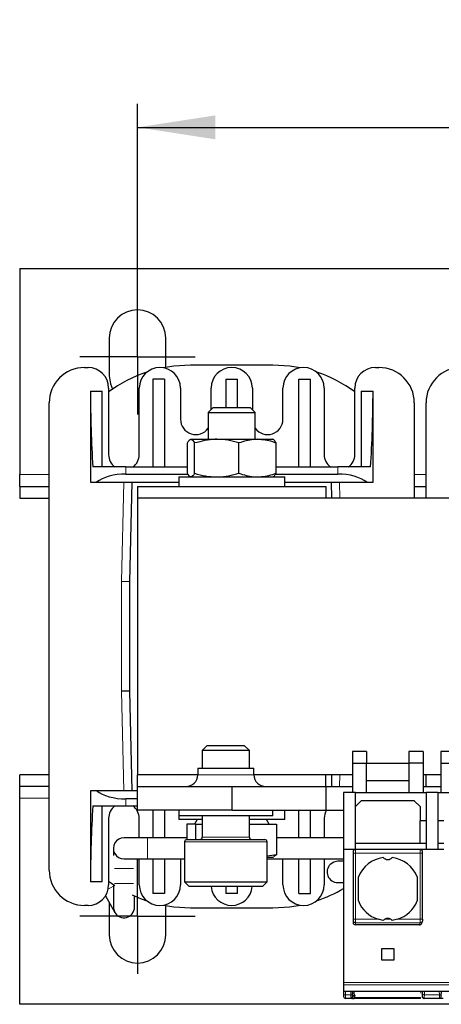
# Model space of a CAD drawing. Header units: millimetres. Extents: x 5 to 418, y 2 to 292.
# Tile 2 of 36: x 84 to 102, y 102 to 144. Entities that reach past the tile are written whole.
import ezdxf

# ---------------------------------------------------------------- set-up
doc = ezdxf.new("R2010")
doc.units = ezdxf.units.MM
doc.layers.add('SLD-0', color=7, linetype='Continuous')
doc.styles.add('SLDTEXTSTYLE0', font='TXT', dxfattribs={"width": 0.605})
doc.dimstyles.new('SLDDIMSTYLE0', dxfattribs={"dimtxt": 3.5, "dimasz": 3.302, "dimexe": 0, "dimexo": 0.0625, "dimgap": 0.875, "dimtad": 1, "dimlfac": 2, "dimrnd": 1e-09, "dimzin": 12, "dimdsep": 46, "dimtxsty": 'SLDTEXTSTYLE0', "dimsah": 1, "dimcen": 0.09, "dimadec": 0, "dimazin": 3, "dimtfac": 1, "dimtofl": 0, "dimtmove": 0, "dimatfit": 3, "dimfxl": 1, "dimfrac": 2, "dimtolj": 1, "dimtzin": 12, "dimarcsym": 0})

# ---------------------------------------------------------------- blocks, each defined once
blk = doc.blocks.new('_D_4')
at = {"layer": 'SLD-0'}
for p, q in [((88.886, 131.712), (88.886, 140.013)), ((128.886, 131.712), (128.886, 140.013)), ((88.886, 139.013), (128.886, 139.013))]:
    blk.add_line(p, q, dxfattribs=at)
for points in [[(88.886, 139.013), (92.188, 138.505), (92.188, 139.521)], [(128.886, 139.013), (125.584, 139.521), (125.584, 138.505)]]:
    blk.add_solid(points, dxfattribs=at)
at = {"layer": 'SLD-0', "insert": (106.212, 143.524), "char_height": 3.5, "attachment_point": 1, "style": 'SLDTEXTSTYLE0'}
blk.add_mtext('80', dxfattribs=at)
blk = doc.blocks.new('SW_CENTERMARKSYMBOL_0')
at = {"layer": 'SLD-0', "color": 0}
for p, q in [((0, 1.25), (0, 2.45)), ((0, 0), (0, 1.25)), ((-1.25, 0), (-2.45, 0)), ((0, 0), (-1.25, 0)), ((0, 0), (0, -1.25)), ((0, 0), (1.25, 0)), ((1.25, 0), (2.45, 0)), ((0, -1.25), (0, -2.45))]:
    blk.add_line(p, q, dxfattribs=at)
blk = doc.blocks.new('SW_CENTERMARKSYMBOL_3')
at = {"layer": 'SLD-0', "color": 0}
for p, q in [((0, 1.25), (0, 2.45)), ((0, 0), (0, 1.25)), ((-1.25, 0), (-2.45, 0)), ((0, 0), (-1.25, 0)), ((0, 0), (0, -1.25)), ((0, 0), (1.25, 0)), ((1.25, 0), (2.45, 0)), ((0, -1.25), (0, -2.45))]:
    blk.add_line(p, q, dxfattribs=at)

msp = doc.modelspace()

# ---------------------------------------------------------------- linework, layer by layer
at = {"color": 7, "linetype": 'Continuous', "lineweight": 25}
for p, q in [((83.8858, 133.0122), (133.8858, 133.0122)), ((83.8858, 133.0122), (83.8858, 124.2622)), ((87.6858, 130.0622), (87.6858, 128.4622)), ((90.0858, 128.818), (90.0858, 130.0622)), ((94.6358, 128.9122), (91.1358, 128.9122)), ((86.6358, 128.8122), (86.7858, 128.8122)), ((98.9858, 128.8122), (99.1358, 128.8122)), ((90.0358, 128.3122), (89.5358, 128.3122)), ((89.5358, 128.3122), (89.5358, 124.5872)), ((90.0358, 128.3122), (90.0358, 124.5872)), ((92.6358, 128.3122), (93.1358, 128.3122)), ((92.6358, 128.3122), (92.6358, 127.1122)), ((93.1358, 127.1122), (93.1358, 128.3122)), ((95.7358, 124.5872), (95.7358, 128.3122)), ((95.7358, 128.3122), (96.2358, 128.3122)), ((96.2358, 124.5872), (96.2358, 128.3122)), ((86.8858, 127.8122), (86.8858, 123.9372)), ((86.8858, 127.8122), (87.3858, 127.8122)), ((87.3858, 124.5872), (87.3858, 127.8122)), ((87.6608, 127.9372), (87.6608, 125.1122)), ((88.9608, 125.1122), (88.9608, 127.9372)), ((90.7108, 127.9372), (90.7108, 126.6122)), ((92.0108, 127.0224), (92.0108, 127.9372)), ((93.7608, 127.9372), (93.7608, 127.0224)), ((95.0608, 126.6122), (95.0608, 127.9372)), ((96.8108, 127.9372), (96.8108, 125.1122)), ((98.1108, 125.1122), (98.1108, 127.9372)), ((98.3858, 127.8122), (98.8858, 127.8122)), ((98.3858, 127.8122), (98.3858, 124.5872)), ((98.8858, 123.9372), (98.8858, 127.8122)), ((85.1358, 107.4622), (85.1358, 127.3122)), ((100.6358, 127.3122), (100.6358, 123.2622)), ((101.1358, 123.2622), (101.1358, 127.3122)), ((92.1005, 127.1122), (91.8858, 126.8974)), ((91.8858, 126.8974), (91.8858, 125.7622)), ((91.8858, 126.8974), (93.8858, 126.8974)), ((92.1005, 127.1122), (93.671, 127.1122)), ((93.8858, 126.8974), (93.671, 127.1122)), ((93.8858, 125.7622), (93.8858, 126.8974)), ((91.002, 124.3185), (91.002, 125.6059)), ((91.1563, 125.7622), (92.2525, 125.7622)), ((91.3106, 124.3185), (91.3106, 125.6059)), ((92.2525, 125.7622), (93.982, 125.7622)), ((93.1944, 124.3185), (93.1944, 125.6059)), ((93.982, 125.7622), (94.6354, 125.7622)), ((94.7696, 124.3185), (94.7696, 125.6059)), ((83.8858, 123.7622), (83.8858, 124.2622)), ((88.385, 124.5872), (86.9879, 124.5872)), ((88.385, 124.5872), (91.002, 124.5872)), ((88.385, 124.2872), (91.0309, 124.2872)), ((94.7407, 124.2872), (97.3866, 124.2872)), ((94.7696, 124.5872), (97.3866, 124.5872)), ((98.7837, 124.5872), (97.3866, 124.5872)), ((86.8858, 123.9372), (87.149, 123.9372)), ((87.149, 123.9372), (90.6358, 123.9372)), ((88.5608, 119.7122), (88.6614, 123.9372)), ((90.6358, 124.1622), (90.6358, 123.7622)), ((90.6358, 124.1622), (95.1358, 124.1622)), ((95.1358, 123.7622), (95.1358, 124.1622)), ((95.1358, 123.9372), (98.6226, 123.9372)), ((97.1102, 123.9372), (97.1263, 123.2622)), ((98.6226, 123.9372), (98.8858, 123.9372)), ((83.8858, 123.7622), (83.8858, 123.2622)), ((83.8858, 123.7622), (85.1358, 123.7622)), ((88.8858, 123.7622), (88.8858, 123.2622)), ((88.8858, 123.7622), (96.8858, 123.7622)), ((96.8858, 123.7622), (96.8858, 123.2622)), ((100.6358, 123.7622), (101.1358, 123.7622)), ((83.8858, 123.2622), (85.1358, 123.2622)), ((88.8858, 123.2622), (88.8858, 111.5122)), ((128.8858, 123.2622), (88.8858, 123.2622)), ((88.5608, 119.7122), (88.2108, 119.7164)), ((88.5608, 115.0622), (88.5608, 119.7122)), ((88.5608, 115.0622), (88.2108, 115.058)), ((88.6614, 110.8372), (88.5608, 115.0622)), ((91.8505, 112.7622), (91.6358, 112.5474)), ((91.6358, 112.5474), (91.6358, 111.7872)), ((91.7513, 112.5474), (91.6358, 112.5474)), ((93.6358, 112.5474), (91.7513, 112.5474)), ((91.8505, 112.7622), (91.9412, 112.7622)), ((91.9412, 112.7622), (93.421, 112.7622)), ((93.6358, 112.5474), (93.421, 112.7622)), ((93.6358, 111.7872), (93.6358, 112.5474)), ((98.0108, 112.5036), (98.0108, 112.0122)), ((98.6108, 112.5036), (98.0108, 112.5036)), ((98.6108, 112.5036), (98.6108, 112.0122)), ((101.0108, 112.5036), (100.4108, 112.5036)), ((100.4108, 112.5036), (100.4108, 112.0122)), ((101.0108, 112.5036), (101.0108, 112.0122)), ((102.3608, 112.5036), (101.7608, 112.5036)), ((101.7608, 112.5036), (101.7608, 112.0122)), ((91.4408, 111.7872), (91.4408, 111.5122)), ((91.4408, 111.7872), (93.8308, 111.7872)), ((93.8308, 111.5122), (93.8308, 111.7872)), ((98.0108, 112.0122), (98.6108, 112.0122)), ((98.0108, 112.0122), (98.0108, 110.7622)), ((98.6108, 110.7622), (98.6108, 112.0122)), ((98.6108, 112.0122), (100.4108, 112.0122)), ((101.0108, 112.0122), (100.4108, 112.0122)), ((100.4108, 112.0122), (100.4108, 110.7622)), ((101.0108, 112.0122), (101.0108, 110.7622)), ((101.7608, 112.0122), (102.3608, 112.0122)), ((101.7608, 112.0122), (101.7608, 110.7622)), ((83.8858, 111.0122), (83.8858, 111.5122)), ((85.1358, 111.5122), (83.8858, 111.5122)), ((88.8858, 111.0122), (88.8858, 111.5122)), ((91.4408, 111.5122), (88.8858, 111.5122)), ((98.0108, 111.5122), (93.8308, 111.5122)), ((96.8858, 111.0122), (96.8858, 111.5122)), ((97.1263, 111.5122), (97.1144, 111.0122)), ((98.6108, 111.2622), (100.4108, 111.2622)), ((101.7608, 111.5122), (101.0108, 111.5122)), ((101.1358, 111.0122), (101.1358, 111.5122)), ((85.1358, 111.0122), (83.8858, 111.0122)), ((83.8858, 110.5122), (83.8858, 111.0122)), ((86.8858, 110.8372), (86.8858, 106.9622)), ((87.149, 110.8372), (86.8858, 110.8372)), ((88.8858, 110.8372), (87.149, 110.8372)), ((88.8858, 110.0122), (88.8858, 111.0122)), ((88.8858, 111.0122), (92.8858, 111.0122)), ((92.8858, 111.0122), (92.8858, 110.0122)), ((92.8858, 111.0122), (96.8858, 111.0122)), ((96.8858, 111.0122), (96.8858, 110.0122)), ((96.8858, 111.0122), (98.0108, 111.0122)), ((101.0108, 111.0122), (101.7608, 111.0122)), ((101.0108, 111.0072), (101.7608, 111.0072)), ((83.8858, 101.7622), (83.8858, 110.5122)), ((88.8858, 110.4872), (88.385, 110.4872)), ((98.1358, 110.7622), (97.6358, 110.7622)), ((97.6358, 110.7622), (97.6358, 108.3372)), ((98.1358, 108.3372), (98.1358, 110.7622)), ((98.1358, 110.7622), (101.1358, 110.7622)), ((101.6358, 110.7622), (101.1358, 110.7622)), ((101.1358, 110.7622), (101.1358, 108.3372)), ((101.6358, 110.7622), (101.6358, 108.3372)), ((101.6358, 110.7622), (104.8858, 110.7622)), ((86.9879, 110.1872), (88.385, 110.1872)), ((87.3858, 106.9622), (87.3858, 110.1872)), ((88.385, 110.1872), (88.8858, 110.1872)), ((92.8858, 110.0122), (88.8858, 110.0122)), ((89.5358, 110.0122), (89.5358, 108.8372)), ((90.0358, 110.0122), (90.0358, 108.8372)), ((90.6358, 110.0122), (90.6358, 109.7622)), ((92.8858, 110.0122), (96.8858, 110.0122)), ((94.6358, 109.7622), (94.6358, 110.0122)), ((95.1358, 109.6122), (95.1358, 110.0122)), ((95.7358, 108.8372), (95.7358, 110.0122)), ((96.2358, 108.8372), (96.2358, 110.0122)), ((96.8858, 110.0122), (97.6358, 110.0122)), ((98.3858, 110.4122), (98.1358, 110.1622)), ((100.6425, 110.4055), (98.3791, 110.4055)), ((100.6358, 110.4122), (98.3858, 110.4122)), ((100.8858, 110.1622), (100.6358, 110.4122)), ((100.8858, 110.1622), (100.8858, 109.5622)), ((87.6608, 109.6622), (87.6608, 106.8372)), ((88.9608, 108.8372), (88.9608, 109.6622)), ((90.6358, 109.7622), (90.6358, 109.6122)), ((90.9734, 109.7622), (90.6358, 109.7622)), ((91.6358, 109.6122), (90.6358, 109.6122)), ((94.6358, 109.7622), (90.9734, 109.7622)), ((91.4158, 109.6122), (91.3003, 109.4122)), ((91.6358, 109.7622), (91.6358, 108.8622)), ((93.6358, 108.8622), (93.6358, 109.7622)), ((95.1358, 109.6122), (93.6358, 109.6122)), ((94.4713, 109.4122), (94.3558, 109.6122)), ((96.8108, 109.6622), (96.8108, 108.8372)), ((90.9791, 109.4122), (90.9791, 108.762)), ((91.3528, 109.4122), (90.9791, 109.4122)), ((91.3528, 109.4122), (91.3528, 108.7622)), ((91.3528, 109.4122), (91.6358, 109.4122)), ((93.6358, 109.4122), (94.7925, 109.4122)), ((94.7925, 109.4122), (94.7925, 108.1107)), ((101.1358, 109.5622), (100.8858, 109.5622)), ((100.8858, 108.5872), (100.8858, 109.5622)), ((101.8858, 109.5622), (101.6358, 109.5622)), ((89.3108, 108.8372), (88.3108, 108.8372)), ((90.9791, 108.8372), (89.3108, 108.8372)), ((90.9858, 108.7622), (91.1763, 108.7622)), ((91.1763, 108.7622), (94.2858, 108.7622)), ((97.6358, 108.8372), (94.7925, 108.8372)), ((87.8608, 108.3872), (87.8608, 108.0849)), ((90.8858, 108.6622), (90.8858, 106.9622)), ((94.3858, 106.9622), (94.3858, 108.6622)), ((97.6358, 108.3372), (97.6358, 102.6872)), ((98.1358, 108.3372), (97.6358, 108.3372)), ((100.8858, 108.5872), (98.1358, 108.5872)), ((100.8869, 108.3372), (98.1358, 108.3372)), ((101.1358, 108.5872), (100.8858, 108.5872)), ((101.8847, 108.3372), (100.8869, 108.3372)), ((101.8858, 108.5872), (101.6358, 108.5872)), ((88.3108, 107.9372), (89.3108, 107.9372)), ((88.9608, 106.8372), (88.9608, 107.9372)), ((89.3108, 107.9372), (90.8858, 107.9372)), ((89.5358, 107.9372), (89.5358, 106.4622)), ((90.0358, 107.9372), (90.0358, 106.4622)), ((90.7108, 107.9372), (90.7108, 106.8372)), ((94.7925, 108.1107), (94.3858, 108.0585)), ((94.3858, 108.0122), (94.6358, 108.0122)), ((94.3858, 107.9372), (97.6358, 107.9372)), ((94.6358, 108.0122), (94.6731, 108.0258)), ((94.7925, 108.1107), (94.6664, 108.0443)), ((95.0608, 106.8372), (95.0608, 107.9372)), ((95.7358, 106.4622), (95.7358, 107.9372)), ((96.2358, 106.4622), (96.2358, 107.9372)), ((96.8108, 107.9372), (96.8108, 106.8372)), ((98.0358, 108.2372), (98.0358, 108.1872)), ((98.0358, 108.1872), (98.0358, 105.3777)), ((100.9895, 105.3777), (100.9895, 108.1872)), ((97.1119, 107.7497), (97.0676, 107.7054)), ((97.6358, 107.8372), (97.3858, 107.8372)), ((98.2608, 106.1523), (98.2608, 107.1721)), ((100.7608, 107.1721), (100.7608, 106.1523)), ((87.3858, 106.9622), (86.8858, 106.9622)), ((87.8608, 106.8546), (87.8608, 105.8872)), ((90.8858, 106.9622), (91.0858, 106.7622)), ((90.8858, 106.9622), (91.0879, 106.9622)), ((91.2648, 106.7622), (91.0858, 106.7622)), ((91.0879, 106.9622), (94.3858, 106.9622)), ((94.1858, 106.7622), (91.2648, 106.7622)), ((92.6358, 106.7622), (92.6358, 106.4622)), ((93.1358, 106.4622), (93.1358, 106.7622)), ((94.1858, 106.7622), (94.3858, 106.9622)), ((97.3858, 106.9372), (97.6358, 106.9372)), ((87.5264, 106.3713), (87.9176, 105.6684)), ((88.7608, 105.8872), (88.7608, 106.3613)), ((90.0358, 106.4622), (89.5358, 106.4622)), ((93.1358, 106.4622), (92.6358, 106.4622)), ((95.7358, 106.4622), (96.2358, 106.4622)), ((86.7858, 105.9622), (86.6358, 105.9622)), ((87.6858, 106.0849), (87.6858, 104.7122)), ((90.0858, 104.7122), (90.0858, 105.9564)), ((91.1358, 105.8622), (94.6358, 105.8622)), ((98.0358, 105.3284), (98.0358, 105.2387)), ((100.8597, 105.1372), (98.1358, 105.1372)), ((99.3215, 105.3255), (99.0955, 105.3777)), ((99.9261, 105.3777), (99.7001, 105.3255)), ((100.9565, 105.2102), (100.9832, 105.2999)), ((99.2608, 104.1372), (99.7608, 104.1372)), ((99.2608, 103.6372), (99.2608, 104.1372)), ((99.7608, 104.1372), (99.7608, 103.6372)), ((99.7608, 103.6372), (99.2608, 103.6372)), ((97.6358, 102.6872), (97.6358, 102.5917)), ((97.6358, 102.3146), (108.8858, 102.3146)), ((97.6358, 102.3146), (97.6358, 102.2117)), ((98.0108, 102.2117), (98.0108, 102.3146)), ((98.1108, 102.1372), (98.1108, 102.1122)), ((100.9841, 102.0771), (100.9947, 102.0573)), ((100.99, 102.2156), (100.9952, 102.3146)), ((101.7764, 102.3146), (101.7816, 102.2156)), ((133.8858, 101.7622), (83.8858, 101.7622)), ((97.9358, 102.0122), (97.7108, 102.0122)), ((100.9042, 102.0122), (98.0858, 102.0122)), ((101.7132, 102.0122), (101.0584, 102.0122))]:
    msp.add_line(p, q, dxfattribs=at)
at = {"color": 7, "linetype": 'Continuous', "lineweight": 18}
for p, q in [((83.8858, 124.2622), (85.1358, 124.2622)), ((88.385, 124.5872), (88.385, 124.2872)), ((97.3866, 124.2872), (97.3866, 124.5872)), ((100.6358, 124.2622), (101.1358, 124.2622)), ((88.3113, 123.9372), (88.2108, 119.7164)), ((97.4764, 123.2622), (97.4603, 123.9372)), ((88.2108, 119.7164), (88.2108, 115.058)), ((88.2108, 115.058), (88.3113, 110.8372)), ((91.4408, 111.5122), (93.8308, 111.5122)), ((97.4645, 111.0122), (97.4764, 111.5122)), ((85.1358, 110.5122), (83.8858, 110.5122)), ((88.385, 110.1872), (88.385, 110.4872)), ((89.3108, 108.8372), (89.3108, 108.1684)), ((91.6358, 108.8622), (91.7513, 108.8622)), ((91.7513, 108.8622), (93.6358, 108.8622)), ((91.0879, 108.6622), (90.8858, 108.6622)), ((94.3858, 108.6622), (91.0879, 108.6622)), ((98.1358, 108.3372), (98.1358, 108.1872)), ((89.3108, 108.1684), (89.3108, 107.9372)), ((98.1358, 108.1872), (98.0358, 108.1872)), ((98.1358, 108.1872), (98.1358, 105.3777)), ((98.1358, 108.1872), (100.8895, 108.1872)), ((100.8895, 108.1872), (100.8895, 105.3777)), ((100.9895, 108.1872), (100.8895, 108.1872)), ((87.9077, 107.5372), (88.7139, 107.5372)), ((87.8608, 106.7812), (87.6426, 106.6598)), ((87.9077, 106.8872), (88.7139, 106.8872)), ((98.0358, 105.3777), (98.1358, 105.3777)), ((99.0955, 105.3777), (98.1358, 105.3777)), ((98.1358, 105.23), (98.1358, 105.3777)), ((100.8873, 105.23), (98.1358, 105.23)), ((98.1358, 105.1372), (98.1358, 105.23)), ((99.6376, 105.3777), (99.384, 105.3777)), ((100.8895, 105.3777), (99.9261, 105.3777)), ((100.8597, 105.1372), (100.8873, 105.23)), ((97.6358, 102.6872), (108.8858, 102.6872)), ((108.8858, 102.5917), (97.6358, 102.5917)), ((97.7108, 102.1586), (97.7108, 102.3146)), ((97.9358, 102.1586), (97.7108, 102.1586)), ((97.7108, 102.0122), (97.7108, 102.1586)), ((97.9358, 102.1586), (97.9358, 102.3146)), ((97.9358, 102.0122), (97.9358, 102.1586)), ((98.0108, 102.0122), (98.0108, 102.0872)), ((98.0358, 102.1372), (98.0358, 102.1122)), ((98.0358, 102.1372), (98.1108, 102.1372)), ((98.1108, 102.1122), (98.0358, 102.1122)), ((98.0858, 102.3146), (98.0858, 102.2033)), ((100.9181, 102.3146), (100.9137, 102.2296)), ((101.0649, 102.1586), (101.0731, 102.3146)), ((101.7067, 102.1586), (101.0649, 102.1586)), ((101.6985, 102.3146), (101.7067, 102.1586)), ((98.0858, 102.0122), (98.0858, 102.0461)), ((100.9042, 102.0497), (98.0889, 102.0497)), ((100.9042, 102.0122), (100.9042, 102.0497))]:
    msp.add_line(p, q, dxfattribs=at)
at = {"color": 7, "linetype": 'Continuous', "lineweight": 25, "flags": 128}
for points in [[(91.1358, 128.9122), (90.4246, 128.8692), (89.9864, 128.7991)], [(95.7852, 128.7991), (95.347, 128.8692), (94.6358, 128.9122)], [(87.6858, 128.4622), (87.7344, 128.1241), (87.8272, 127.8972)], [(97.3858, 107.8372), (97.2136, 107.8029), (97.0676, 107.7054)], [(87.6608, 106.9941), (87.7842, 106.9066), (87.9212, 106.8148)], [(88.6536, 106.4097), (89.0436, 106.2456), (89.2795, 106.1618)], [(87.8608, 105.8872), (87.8638, 105.8355), (87.9176, 105.6684)], [(89.9864, 105.9752), (90.4246, 105.9052), (91.1358, 105.8622)], [(94.6358, 105.8622), (95.347, 105.9052), (95.7852, 105.9752)], [(100.9872, 105.3284), (100.9854, 105.3091), (100.9832, 105.2999)]]:
    msp.add_lwpolyline(points, dxfattribs=at)
at = {"color": 7, "linetype": 'Continuous', "lineweight": 25}
for centre, radius, start, end in [((88.8858, 130.0622), 1.2, 360, 180), ((86.6358, 127.3122), 1.5, 90, 180), ((86.7858, 127.9372), 0.875, 0, 90), ((91.1358, 123.0122), 5.9, 108.33877, 126.08488), ((89.8358, 127.9372), 0.875, 0, 180), ((92.8858, 127.9372), 0.875, 0, 180), ((95.9358, 127.9372), 0.875, 0, 180), ((94.6358, 123.0122), 5.9, 53.91512, 71.66123), ((98.9858, 127.9372), 0.875, 90, 180), ((99.1358, 127.3122), 1.5, 0, 90), ((102.6358, 127.3122), 1.5, 90, 180), ((91.3608, 126.6122), 0.65, 180, 323.87107), ((94.4108, 126.6122), 0.65, 216.12893, 0), ((88.3108, 125.1122), 0.65, 180, 233.87107), ((88.3108, 125.1122), 0.65, 306.12893, 0), ((97.4608, 125.1122), 0.65, 180, 233.87107), ((97.4608, 125.1122), 0.65, 306.12893, 0), ((90.9408, 111.5122), 0.5, 270, 0), ((94.3308, 111.5122), 0.5, 180, 270), ((88.3108, 109.6622), 0.65, 126.12893, 180), ((88.3108, 109.6622), 0.65, 0, 53.87107), ((97.4608, 109.6622), 0.65, 147.42103, 180), ((88.3108, 108.3872), 0.45, 90, 209.09377), ((90.9858, 108.6622), 0.1, 90, 180), ((91.5358, 108.8622), 0.1, 270, 0), ((93.7358, 108.8622), 0.1, 180, 270), ((94.2858, 108.6622), 0.1, 0, 90), ((98.1358, 108.2372), 0.1, 90, 180), ((88.3108, 108.3872), 0.45, 209.09377, 270), ((99.5108, 106.6622), 1.35, 98.05932, 157.80839), ((99.5108, 108.1622), 0.25, 220.79339, 319.20661), ((99.5108, 106.6622), 1.35, 22.19161, 81.94068), ((97.3858, 107.3872), 0.45, 135, 270), ((86.6358, 107.4622), 1.5, 180, 270), ((86.7858, 106.8372), 0.875, 270, 0), ((89.8358, 106.8372), 0.875, 180, 0), ((92.8858, 106.8372), 0.875, 184.9171, 355.0829), ((95.9358, 106.8372), 0.875, 180, 0), ((94.6358, 111.7622), 5.9, 288.33877, 300.56228), ((88.3108, 105.8872), 0.45, 209.09377, 0), ((99.5108, 106.6622), 1.35, 202.19161, 252.08207), ((99.5108, 106.6622), 1.35, 287.91793, 337.80839), ((99.5108, 105.1622), 0.25, 59.53361, 120.46639), ((88.8858, 104.7122), 1.2, 180, 0), ((97.7108, 102.0872), 0.075, 179.99727, 270), ((97.9358, 102.0872), 0.075, 270, 0), ((98.0108, 102.1372), 0.1, 360, 90), ((98.0108, 102.1122), 0.1, 270, 360)]:
    msp.add_arc(centre, radius, start, end, dxfattribs=at)
at = {"color": 7, "linetype": 'Continuous', "lineweight": 18}
for centre, radius, start, end in [((98.135, 105.3292), 0.0992, 180.44187, 270.43519), ((100.8888, 105.3286), 0.0987, 269.16075, 343.11059), ((97.7014, 102.2249), 0.067, 191.42175, 278.04947), ((97.9452, 102.2249), 0.067, 261.95023, 348.57971)]:
    msp.add_arc(centre, radius, start, end, dxfattribs=at)
at = {"color": 7, "linetype": 'Continuous', "lineweight": 25}
for centre, major_axis, ratio, start_param, end_param in [((88.385, 128.1372), (0, 9.75), 0.1538462, 1.6041358, 1.9434654), ((97.3866, 128.1372), (0, 9.75), 0.1538462, 4.3397199, 4.6790495), ((88.385, 123.4795), (1.5, 0), 0.5384615, 1.5707963, 2.539138), ((97.3866, 123.4795), (1.5, 0), 0.5384615, 0.6024546, 1.5707963), ((88.385, 111.2949), (1.5, 0), 0.5384615, 3.7440473, 4.712389), ((88.385, 106.6372), (0, 9.75), 0.1538462, 1.1981273, 1.5374568), ((98.1358, 105.2387), (0, -0.1015), 0.9848078, 4.712389, 6.2831853), ((100.8607, 105.2387), (0.029, 0.0975), 0.9834987, 3.425984, 4.712389)]:
    msp.add_ellipse(centre, major_axis=major_axis, ratio=ratio, start_param=start_param, end_param=end_param, dxfattribs=at)
for points, knots in [([(91.002, 125.6059), (91.0271, 125.6496), (91.0777, 125.7378), (91.1299, 125.754), (91.1563, 125.7622)], [0, 0, 0, 0, 0.495458, 1, 1, 1, 1]), ([(91.1563, 125.7622), (91.16, 125.762), (91.2121, 125.7598), (91.2632, 125.6801), (91.3106, 125.6059)], [0, 0, 0, 0, 0.0701742, 1, 1, 1, 1]), ([(92.2525, 125.7622), (92.2302, 125.762), (91.9122, 125.7598), (91.6005, 125.6801), (91.3106, 125.6059)], [0, 0, 0, 0, 0.0701742, 1, 1, 1, 1]), ([(93.1944, 125.6059), (93.0415, 125.6496), (92.7327, 125.7378), (92.4136, 125.754), (92.2525, 125.7622)], [0, 0, 0, 0, 0.495458, 1, 1, 1, 1]), ([(93.982, 125.7622), (93.9252, 125.7607), (93.6587, 125.7539), (93.3989, 125.6711), (93.1944, 125.6059)], [0, 0, 0, 0, 0.213336, 1, 1, 1, 1]), ([(94.7696, 125.6059), (94.7216, 125.6232), (94.4653, 125.7157), (94.1987, 125.7414), (93.982, 125.7622)], [0, 0, 0, 0, 0.1873629, 1, 1, 1, 1]), ([(94.7696, 125.6059), (94.7445, 125.6496), (94.6939, 125.7378), (94.6416, 125.754), (94.6153, 125.7622)], [0, 0, 0, 0, 0.495458, 1, 1, 1, 1]), ([(91.1563, 124.1622), (91.1527, 124.1624), (91.1006, 124.1646), (91.0495, 124.2443), (91.002, 124.3185)], [0, 0, 0, 0, 0.0701742, 1, 1, 1, 1]), ([(91.3106, 124.3185), (91.2856, 124.2748), (91.235, 124.1866), (91.1827, 124.1704), (91.1563, 124.1622)], [0, 0, 0, 0, 0.495458, 1, 1, 1, 1]), ([(91.3106, 124.3185), (91.4636, 124.2748), (91.7724, 124.1866), (92.0915, 124.1704), (92.2525, 124.1622)], [0, 0, 0, 0, 0.495458, 1, 1, 1, 1]), ([(92.2525, 124.1622), (92.2749, 124.1624), (92.5929, 124.1646), (92.9046, 124.2443), (93.1944, 124.3185)], [0, 0, 0, 0, 0.0701742, 1, 1, 1, 1]), ([(93.1944, 124.3185), (93.3989, 124.2533), (93.6587, 124.1705), (93.9252, 124.1637), (93.982, 124.1622)], [0, 0, 0, 0, 0.786664, 1, 1, 1, 1]), ([(93.982, 124.1622), (94.1987, 124.183), (94.4653, 124.2087), (94.7216, 124.3012), (94.7696, 124.3185)], [0, 0, 0, 0, 0.8126371, 1, 1, 1, 1]), ([(94.6153, 124.1622), (94.6189, 124.1624), (94.671, 124.1646), (94.7221, 124.2443), (94.7696, 124.3185)], [0, 0, 0, 0, 0.0701742, 1, 1, 1, 1]), ([(100.9893, 108.1872), (100.9892, 108.1942), (100.989, 108.2171), (100.988, 108.2423), (100.9822, 108.2678), (100.975, 108.2845), (100.9643, 108.3001), (100.9481, 108.3161), (100.9234, 108.332), (100.9034, 108.3353), (100.8923, 108.337)], [0, 0, 0, 0, 0.09831, 0.3215882, 0.4203735, 0.5050658, 0.5833823, 0.6854719, 0.8258006, 1, 1, 1, 1]), ([(98.0358, 105.3777), (98.0358, 105.3719), (98.0358, 105.3602), (98.0358, 105.3451), (98.0358, 105.333), (98.0358, 105.33), (98.0358, 105.3284)], [0, 0, 0, 0, 0.2484224, 0.4998058, 0.7484509, 1, 1, 1, 1]), ([(99.3215, 105.3255), (99.3299, 105.3346), (99.3483, 105.3544), (99.3715, 105.3695), (99.384, 105.3777)], [0, 0, 0, 0, 0.4579284, 1, 1, 1, 1]), ([(99.6376, 105.3777), (99.6501, 105.3695), (99.6733, 105.3544), (99.6917, 105.3346), (99.7001, 105.3255)], [0, 0, 0, 0, 0.5420716, 1, 1, 1, 1]), ([(100.9893, 105.3777), (100.9893, 105.3713), (100.9892, 105.3585), (100.9887, 105.3433), (100.988, 105.3325), (100.9875, 105.3298), (100.9872, 105.3284)], [0, 0, 0, 0, 0.27253977, 0.54807946, 0.77261628, 1, 1, 1, 1]), ([(97.6358, 102.5917), (97.6358, 102.5643), (97.6358, 102.5096), (97.6358, 102.4334), (97.6358, 102.3609), (97.6358, 102.3165), (97.6358, 102.3241), (97.6358, 102.3272)], [0, 0, 0, 0, 0.1385533, 0.276883, 0.4662738, 0.7810704, 1, 1, 1, 1]), ([(100.9843, 102.1074), (100.9845, 102.1111), (100.9851, 102.1224), (100.9881, 102.1783), (100.99, 102.2156)], [0, 0, 0, 0, 0.333907, 1, 1, 1, 1]), ([(100.9877, 102.0647), (100.991, 102.0575), (100.9976, 102.043), (101.0155, 102.0268), (101.0364, 102.0165), (101.0513, 102.0152), (101.0585, 102.0146)], [0, 0, 0, 0, 0.2557902, 0.5159196, 0.767511, 1, 1, 1, 1]), ([(101.7131, 102.0146), (101.716, 102.0147), (101.722, 102.015), (101.7343, 102.018), (101.7567, 102.0298), (101.7741, 102.0605), (101.7826, 102.1152), (101.7814, 102.1729), (101.7808, 102.2056)], [0, 0, 0, 0, 0.0247371, 0.0518118, 0.1183571, 0.317804, 0.6125796, 1, 1, 1, 1]), ([(98.0108, 102.0122), (98.001, 102.0122), (97.9812, 102.0122), (97.9567, 102.0122), (97.9388, 102.0122), (97.9368, 102.0122), (97.9358, 102.0122)], [0, 0, 0, 0, 0.2491266, 0.4998627, 0.7491353, 1, 1, 1, 1]), ([(98.0858, 102.0122), (98.0743, 102.0122), (98.0519, 102.0123), (98.0323, 102.0122), (98.0111, 102.0135), (98.0323, 102.0122), (98.0519, 102.0123), (98.0743, 102.0122), (98.0858, 102.0122)], [0, 0, 0, 0, 0.2101999, 0.4118369, 0.5, 0.5881631, 0.7898001, 1, 1, 1, 1]), ([(101.8673, 102.0122), (101.856, 102.0122), (101.8331, 102.0122), (101.8013, 102.0122), (101.773, 102.0122), (101.7433, 102.0122), (101.7183, 102.0122), (101.7149, 102.0122), (101.7132, 102.0122)], [0, 0, 0, 0, 0.1301456, 0.2646137, 0.3919831, 0.5265773, 0.7730368, 1, 1, 1, 1])]:
    msp.add_open_spline(points, degree=3, knots=knots, dxfattribs=at)
at = {"color": 7, "linetype": 'Continuous', "lineweight": 18}
for points, knots in [([(100.8895, 108.1872), (100.8894, 108.2028), (100.8894, 108.2366), (100.8889, 108.2761), (100.8885, 108.3041), (100.888, 108.322), (100.8875, 108.3347), (100.8871, 108.3363), (100.8869, 108.3372)], [0, 0, 0, 0, 0.1981077, 0.430327, 0.5598424, 0.6979637, 0.8446851, 1, 1, 1, 1]), ([(100.8873, 105.23), (100.8875, 105.2323), (100.8878, 105.237), (100.8884, 105.2551), (100.889, 105.2863), (100.8894, 105.3315), (100.8895, 105.3628), (100.8895, 105.3777)], [0, 0, 0, 0, 0.1472058, 0.2881607, 0.5502057, 0.7875079, 1, 1, 1, 1]), ([(98.0108, 102.1622), (98.0141, 102.1618), (98.0206, 102.1611), (98.0275, 102.1562), (98.0317, 102.1513), (98.035, 102.1455), (98.0355, 102.1405), (98.0358, 102.1372)], [0, 0, 0, 0, 0.2491731, 0.4989908, 0.624116, 0.7460587, 1, 1, 1, 1]), ([(98.0358, 102.1122), (98.0354, 102.1089), (98.0347, 102.1024), (98.0298, 102.0955), (98.0249, 102.0913), (98.0191, 102.088), (98.0141, 102.0875), (98.0108, 102.0872)], [0, 0, 0, 0, 0.24917314, 0.49899075, 0.624116, 0.74605874, 1, 1, 1, 1]), ([(101.0649, 102.1586), (101.0639, 102.1361), (101.0619, 102.0915), (101.0592, 102.0298), (101.0587, 102.0192), (101.0584, 102.0122)], [0, 0, 0, 0, 0.2609473, 0.5149579, 1, 1, 1, 1]), ([(101.7132, 102.0122), (101.7129, 102.0192), (101.7124, 102.0298), (101.7097, 102.0916), (101.7077, 102.1361), (101.7067, 102.1586)], [0, 0, 0, 0, 0.4851976, 0.7391696, 1, 1, 1, 1])]:
    msp.add_open_spline(points, degree=3, knots=knots, dxfattribs=at)
for points in [[(100.9893, 105.3777), (100.9893, 105.3777), (100.9892, 105.3777), (100.9839, 105.3777), (100.975, 105.3777), (100.9625, 105.3777), (100.9471, 105.3777), (100.9292, 105.3777), (100.9098, 105.3777), (100.8962, 105.3777), (100.8895, 105.3777)], [(101.0649, 102.1586), (101.0599, 102.159), (101.0498, 102.1597), (101.0354, 102.1633), (101.0221, 102.1688), (101.0106, 102.1761), (101.0012, 102.1847), (100.9945, 102.1945), (100.9903, 102.2049), (100.9901, 102.212), (100.99, 102.2156)], [(101.7816, 102.2156), (101.7815, 102.212), (101.7813, 102.2049), (101.7771, 102.1945), (101.7704, 102.1847), (101.761, 102.1761), (101.7495, 102.1688), (101.7362, 102.1633), (101.7217, 102.1597), (101.7117, 102.159), (101.7067, 102.1586)]]:
    msp.add_open_spline(points, degree=3, dxfattribs=at)
at = {"color": 7, "linetype": 'Continuous', "lineweight": 25}
for points in [[(97.6358, 102.2117), (97.6358, 102.176), (97.6358, 102.1046), (97.6358, 102.093), (97.6358, 102.0872)], [(98.0108, 102.0872), (98.0108, 102.093), (98.0108, 102.1046), (98.0108, 102.176), (98.0108, 102.2117)], [(101.0584, 102.0122), (101.0533, 102.0125), (101.0432, 102.0131), (101.0286, 102.0179), (101.0152, 102.0252), (101.0036, 102.0352), (100.9942, 102.0473), (100.9876, 102.0611), (100.9836, 102.0759), (100.9835, 102.086), (100.9835, 102.0911)]]:
    msp.add_open_spline(points, degree=3, dxfattribs=at)

# ---------------------------------------------------------------- block references
at = {"layer": 'SLD-0'}
for name, p in [('SW_CENTERMARKSYMBOL_0', (88.8858, 129.2622)), ('SW_CENTERMARKSYMBOL_3', (88.8858, 105.5122))]:
    msp.add_blockref(name, p, dxfattribs=at)

# ---------------------------------------------------------------- dimensions: what is measured, and where the dimension line sits
dim = msp.add_linear_dim(base=(128.8858, 139.0127), p1=(88.8858, 131.7122), p2=(128.8858, 131.7122), dimstyle='SLDDIMSTYLE0', dxfattribs=at)
dim.commit()
dim.dimension.update_dxf_attribs({"geometry": '_D_4', "text_midpoint": (108.8858, 139.0127), "dimtype": 160})

doc.saveas('drawing.dxf')
